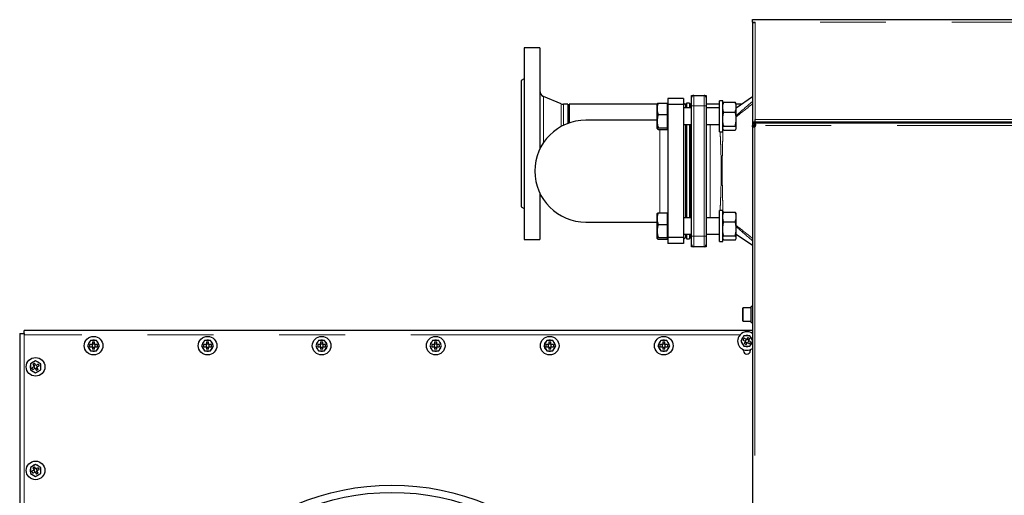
# Model space of a CAD drawing. Header units: millimetres. Extents: x 20 to 263, y 82 to 179.
# Tile 62 of 76: x 149 to 168, y 170 to 179. Entities that reach past the tile are written whole.
import ezdxf

# ---------------------------------------------------------------- set-up
doc = ezdxf.new("R2010")
doc.units = ezdxf.units.MM
doc.linetypes.add('PHANTOM', pattern=[12.7, 6.35, -1.27, 1.27, -1.27, 1.27, -1.27])

msp = doc.modelspace()

# ---------------------------------------------------------------- linework, layer by layer
at = {"color": 7, "linetype": 'Continuous', "lineweight": 25}
for p, q in [((163.15, 179.003), (163.2, 179.003)), ((163.15, 178.953), (163.15, 179.003)), ((163.15, 178.953), (163.2, 178.953)), ((163.15, 178.953), (163.15, 178.938)), ((163.15, 178.938), (163.15, 177.023)), ((163.175, 178.948), (163.175, 178.953)), ((163.2, 179.003), (173.34, 179.003)), ((159.043, 178.458), (158.743, 178.458)), ((158.743, 178.458), (158.743, 174.758)), ((159.043, 178.458), (159.043, 176.5)), ((158.743, 177.862), (158.683, 177.828)), ((158.683, 177.828), (158.683, 175.388)), ((159.453, 177.378), (159.116, 177.521)), ((161.813, 177.478), (161.513, 177.478)), ((161.513, 177.478), (161.513, 177.362)), ((161.813, 177.478), (161.813, 177.362)), ((161.973, 177.538), (162.013, 177.538)), ((161.973, 177.498), (161.973, 177.538)), ((161.973, 177.338), (161.973, 177.498)), ((162.013, 177.538), (162.213, 177.538)), ((162.213, 177.538), (162.253, 177.538)), ((162.253, 177.538), (162.253, 177.498)), ((162.253, 177.498), (162.253, 177.338)), ((162.573, 177.438), (162.513, 177.438)), ((162.513, 177.43), (162.513, 177.438)), ((162.513, 176.838), (162.513, 177.43)), ((162.573, 177.43), (162.573, 177.438)), ((162.573, 176.838), (162.573, 177.43)), ((163.15, 177.509), (162.833, 177.293)), ((159.583, 177.369), (159.499, 177.369)), ((159.583, 177.369), (159.583, 176.998)), ((161.307, 177.369), (159.613, 177.369)), ((159.613, 177.369), (159.613, 177.009)), ((161.307, 177.282), (161.307, 177.378)), ((161.307, 177.043), (161.307, 177.282)), ((161.328, 177.393), (161.507, 177.393)), ((161.507, 177.282), (161.507, 177.393)), ((161.513, 177.378), (161.507, 177.378)), ((161.507, 177.171), (161.507, 177.282)), ((161.813, 177.362), (161.513, 177.362)), ((161.513, 177.362), (161.513, 174.793)), ((161.853, 177.358), (161.813, 177.398)), ((161.813, 177.362), (161.813, 174.793)), ((161.973, 177.298), (161.813, 177.298)), ((161.873, 177.369), (161.842, 177.369)), ((161.873, 177.358), (161.853, 177.358)), ((161.853, 177.358), (161.853, 177.298)), ((161.933, 177.388), (161.873, 177.388)), ((161.873, 177.388), (161.873, 177.298)), ((161.933, 177.388), (161.933, 177.298)), ((161.966, 177.369), (161.933, 177.369)), ((161.943, 177.358), (161.933, 177.358)), ((161.973, 174.818), (161.973, 177.338)), ((162.513, 177.369), (162.253, 177.369)), ((162.253, 177.338), (162.253, 174.818)), ((162.513, 177.298), (162.253, 177.298)), ((162.578, 177.39), (162.573, 177.38)), ((162.593, 177.408), (162.813, 177.408)), ((162.833, 177.38), (162.828, 177.39)), ((162.833, 177.334), (162.833, 177.38)), ((162.944, 177.369), (162.833, 177.369)), ((162.833, 177.291), (162.833, 177.334)), ((162.833, 177.113), (162.833, 177.291)), ((161.307, 177.063), (159.933, 177.063)), ((161.307, 176.9), (161.307, 177.043)), ((161.328, 177.171), (161.507, 177.171)), ((161.507, 177.043), (161.507, 177.171)), ((161.507, 176.916), (161.507, 177.043)), ((162.593, 177.217), (162.813, 177.217)), ((162.833, 177.052), (162.833, 177.113)), ((162.833, 176.917), (162.833, 177.052)), ((163.2, 177.023), (163.2, 177.073)), ((161.328, 176.916), (161.507, 176.916)), ((161.328, 176.884), (161.507, 176.884)), ((161.507, 176.9), (161.507, 176.916)), ((161.507, 176.884), (161.507, 176.9)), ((161.507, 176.898), (161.513, 176.898)), ((161.813, 176.978), (161.973, 176.978)), ((161.853, 176.978), (161.853, 176.078)), ((161.873, 176.978), (161.873, 175.177)), ((161.933, 176.978), (161.933, 175.177)), ((162.253, 176.978), (162.513, 176.978)), ((162.573, 176.896), (162.578, 176.887)), ((162.593, 176.948), (162.813, 176.948)), ((162.593, 176.869), (162.813, 176.869)), ((162.828, 176.887), (162.833, 176.896)), ((162.833, 176.899), (162.833, 176.917)), ((162.833, 176.896), (162.833, 176.899)), ((163.15, 177.023), (163.15, 176.958)), ((163.2, 177.023), (163.15, 177.023)), ((163.15, 176.935), (163.15, 176.958)), ((163.15, 176.958), (163.17, 176.958)), ((163.17, 176.935), (163.15, 176.935)), ((163.15, 176.935), (163.15, 166.89)), ((163.17, 176.935), (163.17, 176.958)), ((163.195, 176.958), (163.17, 176.958)), ((163.175, 177.023), (163.175, 177.003)), ((163.175, 176.999), (163.175, 177.003)), ((210.342, 177.003), (163.175, 177.003)), ((163.175, 176.981), (163.175, 176.999)), ((163.205, 176.958), (163.195, 176.958)), ((173.34, 177.023), (163.2, 177.023)), ((164.546, 177.023), (164.546, 177.003)), ((164.598, 177.023), (164.598, 177.003)), ((164.702, 177.023), (164.702, 177.003)), ((164.754, 177.023), (164.754, 177.003)), ((162.513, 176.838), (162.573, 176.838)), ((161.853, 176.078), (161.853, 175.177)), ((159.043, 175.656), (159.043, 174.758)), ((158.683, 175.388), (158.743, 175.353)), ((161.307, 175.16), (161.307, 175.257)), ((161.307, 174.922), (161.307, 175.16)), ((161.328, 175.271), (161.507, 175.271)), ((161.507, 175.16), (161.507, 175.271)), ((161.513, 175.257), (161.507, 175.257)), ((161.507, 175.049), (161.507, 175.16)), ((161.973, 175.177), (161.813, 175.177)), ((162.513, 175.177), (162.253, 175.177)), ((162.573, 175.317), (162.513, 175.317)), ((162.513, 175.309), (162.513, 175.317)), ((162.513, 174.717), (162.513, 175.309)), ((162.573, 175.309), (162.573, 175.317)), ((162.573, 174.717), (162.573, 175.309)), ((162.578, 175.268), (162.573, 175.259)), ((162.593, 175.287), (162.813, 175.287)), ((162.833, 175.259), (162.828, 175.268)), ((162.833, 175.213), (162.833, 175.259)), ((162.833, 175.17), (162.833, 175.213)), ((162.833, 174.992), (162.833, 175.17)), ((159.933, 175.093), (161.307, 175.093)), ((161.328, 175.049), (161.507, 175.049)), ((161.507, 174.922), (161.507, 175.049)), ((162.593, 175.096), (162.813, 175.096)), ((162.833, 174.931), (162.833, 174.992)), ((158.743, 174.758), (159.043, 174.758)), ((161.307, 174.779), (161.307, 174.922)), ((161.328, 174.795), (161.507, 174.795)), ((161.328, 174.762), (161.507, 174.762)), ((161.507, 174.795), (161.507, 174.922)), ((161.507, 174.779), (161.507, 174.795)), ((161.507, 174.762), (161.507, 174.779)), ((161.507, 174.777), (161.513, 174.777)), ((161.813, 174.793), (161.513, 174.793)), ((161.513, 174.793), (161.513, 174.678)), ((161.813, 174.857), (161.973, 174.857)), ((161.813, 174.758), (161.853, 174.798)), ((161.813, 174.793), (161.813, 174.678)), ((161.853, 174.857), (161.853, 174.798)), ((161.853, 174.798), (161.873, 174.798)), ((161.873, 174.857), (161.873, 174.768)), ((161.873, 174.768), (161.933, 174.768)), ((161.933, 174.857), (161.933, 174.768)), ((161.933, 174.798), (161.943, 174.798)), ((161.973, 174.658), (161.973, 174.818)), ((162.253, 174.857), (162.513, 174.857)), ((162.253, 174.818), (162.253, 174.658)), ((162.573, 174.775), (162.578, 174.765)), ((162.593, 174.827), (162.813, 174.827)), ((162.828, 174.765), (162.833, 174.775)), ((162.833, 174.796), (162.833, 174.931)), ((162.833, 174.862), (163.15, 174.646)), ((162.833, 174.778), (162.833, 174.796)), ((162.833, 174.775), (162.833, 174.778)), ((161.813, 174.678), (161.513, 174.678)), ((161.973, 174.618), (161.973, 174.658)), ((162.013, 174.618), (161.973, 174.618)), ((162.213, 174.618), (162.013, 174.618)), ((162.253, 174.618), (162.213, 174.618)), ((162.253, 174.658), (162.253, 174.618)), ((162.513, 174.717), (162.573, 174.717)), ((162.593, 174.747), (162.813, 174.747)), ((162.96, 173.188), (162.96, 173.428)), ((163.12, 173.438), (162.97, 173.438)), ((163.15, 173.465), (163.12, 173.465)), ((163.12, 173.151), (163.12, 173.465)), ((162.97, 173.178), (163.12, 173.178)), ((163.12, 173.151), (163.15, 173.151)), ((149.01, 172.941), (149.01, 157.663)), ((149.01, 172.941), (149.095, 172.941)), ((149.095, 172.941), (149.095, 173.001)), ((163.15, 173.001), (149.095, 173.001)), ((149.095, 172.941), (149.095, 172.916)), ((162.982, 172.896), (162.925, 172.796)), ((163.098, 172.896), (162.982, 172.896)), ((163.058, 172.867), (163.033, 172.823)), ((163.058, 172.867), (163.093, 172.847)), ((163.15, 172.805), (163.098, 172.896)), ((150.377, 172.806), (150.32, 172.706)), ((150.32, 172.706), (150.377, 172.606)), ((150.415, 172.726), (150.365, 172.726)), ((150.365, 172.686), (150.365, 172.726)), ((150.365, 172.686), (150.415, 172.686)), ((150.493, 172.806), (150.377, 172.806)), ((150.405, 172.726), (150.405, 172.686)), ((150.415, 172.777), (150.455, 172.777)), ((150.415, 172.777), (150.415, 172.726)), ((150.455, 172.736), (150.415, 172.736)), ((150.415, 172.686), (150.415, 172.636)), ((150.415, 172.676), (150.455, 172.676)), ((150.455, 172.726), (150.455, 172.777)), ((150.505, 172.726), (150.455, 172.726)), ((150.455, 172.636), (150.455, 172.686)), ((150.455, 172.686), (150.505, 172.686)), ((150.465, 172.686), (150.465, 172.726)), ((150.55, 172.706), (150.493, 172.806)), ((150.493, 172.606), (150.55, 172.706)), ((150.505, 172.726), (150.505, 172.686)), ((152.577, 172.806), (152.52, 172.706)), ((152.52, 172.706), (152.577, 172.606)), ((152.615, 172.726), (152.565, 172.726)), ((152.565, 172.686), (152.565, 172.726)), ((152.565, 172.686), (152.615, 172.686)), ((152.693, 172.806), (152.577, 172.806)), ((152.605, 172.726), (152.605, 172.686)), ((152.615, 172.777), (152.655, 172.777)), ((152.615, 172.777), (152.615, 172.726)), ((152.655, 172.736), (152.615, 172.736)), ((152.615, 172.686), (152.615, 172.636)), ((152.615, 172.676), (152.655, 172.676)), ((152.655, 172.726), (152.655, 172.777)), ((152.705, 172.726), (152.655, 172.726)), ((152.655, 172.636), (152.655, 172.686)), ((152.655, 172.686), (152.705, 172.686)), ((152.665, 172.686), (152.665, 172.726)), ((152.75, 172.706), (152.693, 172.806)), ((152.693, 172.606), (152.75, 172.706)), ((152.705, 172.726), (152.705, 172.686)), ((154.777, 172.806), (154.72, 172.706)), ((154.72, 172.706), (154.777, 172.606)), ((154.815, 172.726), (154.765, 172.726)), ((154.765, 172.686), (154.765, 172.726)), ((154.765, 172.686), (154.815, 172.686)), ((154.893, 172.806), (154.777, 172.806)), ((154.805, 172.726), (154.805, 172.686)), ((154.815, 172.777), (154.855, 172.777)), ((154.815, 172.777), (154.815, 172.726)), ((154.855, 172.736), (154.815, 172.736)), ((154.815, 172.686), (154.815, 172.636)), ((154.815, 172.676), (154.855, 172.676)), ((154.855, 172.726), (154.855, 172.777)), ((154.905, 172.726), (154.855, 172.726)), ((154.855, 172.636), (154.855, 172.686)), ((154.855, 172.686), (154.905, 172.686)), ((154.865, 172.686), (154.865, 172.726)), ((154.95, 172.706), (154.893, 172.806)), ((154.893, 172.606), (154.95, 172.706)), ((154.905, 172.726), (154.905, 172.686)), ((156.977, 172.806), (156.92, 172.706)), ((156.92, 172.706), (156.977, 172.606)), ((157.015, 172.726), (156.965, 172.726)), ((156.965, 172.686), (156.965, 172.726)), ((156.965, 172.686), (157.015, 172.686)), ((157.093, 172.806), (156.977, 172.806)), ((157.005, 172.726), (157.005, 172.686)), ((157.015, 172.777), (157.055, 172.777)), ((157.015, 172.777), (157.015, 172.726)), ((157.055, 172.736), (157.015, 172.736)), ((157.015, 172.686), (157.015, 172.636)), ((157.015, 172.676), (157.055, 172.676)), ((157.055, 172.726), (157.055, 172.777)), ((157.105, 172.726), (157.055, 172.726)), ((157.055, 172.636), (157.055, 172.686)), ((157.055, 172.686), (157.105, 172.686)), ((157.065, 172.686), (157.065, 172.726)), ((157.15, 172.706), (157.093, 172.806)), ((157.093, 172.606), (157.15, 172.706)), ((157.105, 172.726), (157.105, 172.686)), ((159.177, 172.806), (159.12, 172.706)), ((159.12, 172.706), (159.177, 172.606)), ((159.215, 172.726), (159.165, 172.726)), ((159.165, 172.686), (159.165, 172.726)), ((159.165, 172.686), (159.215, 172.686)), ((159.293, 172.806), (159.177, 172.806)), ((159.205, 172.726), (159.205, 172.686)), ((159.215, 172.777), (159.255, 172.777)), ((159.215, 172.777), (159.215, 172.726)), ((159.255, 172.736), (159.215, 172.736)), ((159.215, 172.686), (159.215, 172.636)), ((159.215, 172.676), (159.255, 172.676)), ((159.255, 172.726), (159.255, 172.777)), ((159.305, 172.726), (159.255, 172.726)), ((159.255, 172.636), (159.255, 172.686)), ((159.255, 172.686), (159.305, 172.686)), ((159.265, 172.686), (159.265, 172.726)), ((159.35, 172.706), (159.293, 172.806)), ((159.293, 172.606), (159.35, 172.706)), ((159.305, 172.726), (159.305, 172.686)), ((161.377, 172.806), (161.32, 172.706)), ((161.32, 172.706), (161.377, 172.606)), ((161.415, 172.726), (161.365, 172.726)), ((161.365, 172.686), (161.365, 172.726)), ((161.365, 172.686), (161.415, 172.686)), ((161.493, 172.806), (161.377, 172.806)), ((161.405, 172.726), (161.405, 172.686)), ((161.415, 172.777), (161.455, 172.777)), ((161.415, 172.777), (161.415, 172.726)), ((161.455, 172.736), (161.415, 172.736)), ((161.415, 172.686), (161.415, 172.636)), ((161.415, 172.676), (161.455, 172.676)), ((161.455, 172.726), (161.455, 172.777)), ((161.505, 172.726), (161.455, 172.726)), ((161.455, 172.636), (161.455, 172.686)), ((161.455, 172.686), (161.505, 172.686)), ((161.465, 172.686), (161.465, 172.726)), ((161.55, 172.706), (161.493, 172.806)), ((161.493, 172.606), (161.55, 172.706)), ((161.505, 172.726), (161.505, 172.686)), ((162.925, 172.796), (162.982, 172.696)), ((162.969, 172.813), (162.989, 172.848)), ((162.969, 172.813), (163.013, 172.788)), ((162.982, 172.696), (163.098, 172.696)), ((163.013, 172.788), (162.987, 172.745)), ((163.022, 172.725), (162.987, 172.745)), ((163.033, 172.823), (162.989, 172.848)), ((163.024, 172.828), (163.004, 172.793)), ((163.008, 172.78), (163.042, 172.76)), ((163.022, 172.725), (163.047, 172.768)), ((163.072, 172.812), (163.038, 172.832)), ((163.047, 172.768), (163.091, 172.743)), ((163.056, 172.763), (163.076, 172.798)), ((163.067, 172.803), (163.093, 172.847)), ((163.111, 172.778), (163.067, 172.803)), ((163.111, 172.778), (163.091, 172.743)), ((163.098, 172.696), (163.15, 172.786)), ((150.377, 172.606), (150.493, 172.606)), ((150.455, 172.636), (150.415, 172.636)), ((152.577, 172.606), (152.693, 172.606)), ((152.655, 172.636), (152.615, 172.636)), ((154.777, 172.606), (154.893, 172.606)), ((154.855, 172.636), (154.815, 172.636)), ((156.977, 172.606), (157.093, 172.606)), ((157.055, 172.636), (157.015, 172.636)), ((159.177, 172.606), (159.293, 172.606)), ((159.255, 172.636), (159.215, 172.636)), ((161.377, 172.606), (161.493, 172.606)), ((161.455, 172.636), (161.415, 172.636)), ((162.975, 172.606), (162.975, 172.628)), ((163.105, 172.628), (163.105, 172.606)), ((149.316, 172.412), (149.216, 172.354)), ((149.216, 172.354), (149.216, 172.239)), ((149.288, 172.304), (149.245, 172.279)), ((149.263, 172.348), (149.298, 172.368)), ((149.263, 172.348), (149.288, 172.304)), ((149.28, 172.299), (149.3, 172.264)), ((149.318, 172.333), (149.283, 172.313)), ((149.323, 172.324), (149.298, 172.368)), ((149.416, 172.354), (149.316, 172.412)), ((149.367, 172.349), (149.323, 172.324)), ((149.352, 172.294), (149.332, 172.329)), ((149.343, 172.289), (149.387, 172.314)), ((149.368, 172.246), (149.343, 172.289)), ((149.367, 172.349), (149.387, 172.314)), ((149.416, 172.239), (149.416, 172.354)), ((149.216, 172.239), (149.316, 172.181)), ((149.265, 172.244), (149.245, 172.279)), ((149.265, 172.244), (149.308, 172.269)), ((149.308, 172.269), (149.334, 172.226)), ((149.313, 172.261), (149.348, 172.281)), ((149.316, 172.181), (149.416, 172.239)), ((149.368, 172.246), (149.334, 172.226)), ((149.316, 170.412), (149.216, 170.354)), ((149.416, 170.354), (149.316, 170.412)), ((149.216, 170.354), (149.216, 170.239)), ((149.216, 170.239), (149.316, 170.181)), ((149.288, 170.304), (149.245, 170.279)), ((149.265, 170.244), (149.245, 170.279)), ((149.263, 170.348), (149.298, 170.368)), ((149.263, 170.348), (149.288, 170.304)), ((149.265, 170.244), (149.308, 170.269)), ((149.28, 170.299), (149.3, 170.264)), ((149.318, 170.333), (149.283, 170.313)), ((149.323, 170.324), (149.298, 170.368)), ((149.308, 170.269), (149.334, 170.226)), ((149.313, 170.261), (149.348, 170.281)), ((149.316, 170.181), (149.416, 170.239)), ((149.367, 170.349), (149.323, 170.324)), ((149.352, 170.294), (149.332, 170.329)), ((149.368, 170.246), (149.334, 170.226)), ((149.343, 170.289), (149.387, 170.314)), ((149.368, 170.246), (149.343, 170.289)), ((149.367, 170.349), (149.387, 170.314)), ((149.416, 170.239), (149.416, 170.354))]:
    msp.add_line(p, q, dxfattribs=at)
at = {"color": 8, "linetype": 'PHANTOM', "lineweight": 18}
for p, q in [((173.34, 178.953), (163.2, 178.953)), ((163.2, 178.953), (163.2, 177.073)), ((159.116, 177.521), (159.116, 176.628)), ((162.013, 177.538), (162.013, 177.338)), ((162.213, 177.338), (162.213, 177.538)), ((159.453, 177.378), (159.453, 176.937)), ((159.499, 177.369), (159.499, 176.962)), ((161.943, 177.298), (161.943, 177.358)), ((161.973, 177.338), (162.013, 177.338)), ((162.213, 177.338), (162.013, 177.338)), ((162.013, 177.338), (162.013, 174.818)), ((162.213, 177.338), (162.253, 177.338)), ((162.213, 174.818), (162.213, 177.338)), ((163.2, 177.073), (173.34, 177.073)), ((161.943, 175.177), (161.943, 176.978)), ((162.333, 176.978), (162.333, 175.177)), ((163.195, 176.958), (163.195, 176.935)), ((163.195, 176.935), (163.195, 166.89)), ((210.387, 176.958), (163.205, 176.958)), ((161.943, 174.798), (161.943, 174.857)), ((161.973, 174.818), (162.013, 174.818)), ((162.013, 174.818), (162.213, 174.818)), ((162.013, 174.818), (162.013, 174.618)), ((162.213, 174.818), (162.253, 174.818)), ((162.213, 174.618), (162.213, 174.818)), ((162.97, 173.438), (162.97, 173.178)), ((149.095, 172.916), (149.095, 157.688)), ((162.906, 172.916), (149.095, 172.916))]:
    msp.add_line(p, q, dxfattribs=at)
at = {"color": 7, "linetype": 'Continuous', "lineweight": 25}
for centre, radius in [((150.435, 172.706), 0.18), ((152.635, 172.706), 0.18), ((154.835, 172.706), 0.18), ((157.035, 172.706), 0.18), ((159.235, 172.706), 0.18), ((161.435, 172.706), 0.18), ((149.316, 172.297), 0.18), ((149.316, 170.297), 0.18), ((156.19, 165.302), 4.71), ((156.19, 165.302), 4.57)]:
    msp.add_circle(centre, radius, dxfattribs=at)
for centre, radius, start, end in [((159.163, 177.632), 0.12, 180, 247), ((162.013, 177.498), 0.04, 90, 180), ((162.213, 177.498), 0.04, 0, 90), ((159.499, 177.489), 0.12, 247, 270), ((161.943, 177.388), 0.03, 270, 0), ((159.933, 176.078), 0.985, 90, 270), ((163.175, 176.958), 0.03, 310.8816, 359.9332), ((159.163, 175.584), 0.12, 155.5706, 180), ((161.943, 174.768), 0.03, 0, 90), ((162.013, 174.658), 0.04, 180, 270), ((162.213, 174.658), 0.04, 270, 0), ((162.97, 173.428), 0.01, 90, 180), ((162.97, 173.188), 0.01, 180, 270), ((163.04, 172.796), 0.18, 150, 307.6699), ((163.04, 172.796), 0.18, 52.3301, 150), ((163.04, 172.796), 0.105, 132.2472, 167.7528), ((163.04, 172.796), 0.105, 72.2472, 107.7528), ((163.04, 172.796), 0.105, 12.2472, 47.7528), ((150.435, 172.706), 0.105, 132.2472, 167.7528), ((150.435, 172.706), 0.105, 192.2472, 227.7528), ((150.435, 172.706), 0.105, 72.2472, 107.7528), ((150.435, 172.706), 0.105, 12.2472, 47.7528), ((150.435, 172.706), 0.105, 312.2472, 347.7528), ((152.635, 172.706), 0.105, 132.2472, 167.7528), ((152.635, 172.706), 0.105, 192.2472, 227.7528), ((152.635, 172.706), 0.105, 72.2472, 107.7528), ((152.635, 172.706), 0.105, 12.2472, 47.7528), ((152.635, 172.706), 0.105, 312.2472, 347.7528), ((154.835, 172.706), 0.105, 132.2472, 167.7528), ((154.835, 172.706), 0.105, 192.2472, 227.7528), ((154.835, 172.706), 0.105, 72.2472, 107.7528), ((154.835, 172.706), 0.105, 12.2472, 47.7528), ((154.835, 172.706), 0.105, 312.2472, 347.7528), ((157.035, 172.706), 0.105, 132.2472, 167.7528), ((157.035, 172.706), 0.105, 192.2472, 227.7528), ((157.035, 172.706), 0.105, 72.2472, 107.7528), ((157.035, 172.706), 0.105, 12.2472, 47.7528), ((157.035, 172.706), 0.105, 312.2472, 347.7528), ((159.235, 172.706), 0.105, 132.2472, 167.7528), ((159.235, 172.706), 0.105, 192.2472, 227.7528), ((159.235, 172.706), 0.105, 72.2472, 107.7528), ((159.235, 172.706), 0.105, 12.2472, 47.7528), ((159.235, 172.706), 0.105, 312.2472, 347.7528), ((161.435, 172.706), 0.105, 132.2472, 167.7528), ((161.435, 172.706), 0.105, 192.2472, 227.7528), ((161.435, 172.706), 0.105, 72.2472, 107.7528), ((161.435, 172.706), 0.105, 12.2472, 47.7528), ((161.435, 172.706), 0.105, 312.2472, 347.7528), ((163.04, 172.796), 0.105, 192.2472, 227.7528), ((163.04, 172.796), 0.105, 252.2472, 287.7528), ((163.04, 172.796), 0.105, 312.2472, 347.7528), ((150.435, 172.706), 0.105, 252.2472, 287.7528), ((152.635, 172.706), 0.105, 252.2472, 287.7528), ((154.835, 172.706), 0.105, 252.2472, 287.7528), ((157.035, 172.706), 0.105, 252.2472, 287.7528), ((159.235, 172.706), 0.105, 252.2472, 287.7528), ((161.435, 172.706), 0.105, 252.2472, 287.7528), ((163.04, 172.606), 0.065, 180, 0), ((149.316, 172.297), 0.105, 162.2472, 197.7528), ((149.316, 172.297), 0.105, 102.2472, 137.7528), ((149.316, 172.297), 0.105, 42.2472, 77.7528), ((149.316, 172.297), 0.105, 342.2472, 17.7528), ((149.316, 172.297), 0.105, 222.2472, 257.7528), ((149.316, 172.297), 0.105, 282.2472, 317.7528), ((149.316, 170.297), 0.105, 102.2472, 137.7528), ((149.316, 170.297), 0.105, 42.2472, 77.7528), ((149.316, 170.297), 0.105, 162.2472, 197.7528), ((149.316, 170.297), 0.105, 222.2472, 257.7528), ((149.316, 170.297), 0.105, 282.2472, 317.7528), ((149.316, 170.297), 0.105, 342.2472, 17.7528)]:
    msp.add_arc(centre, radius, start, end, dxfattribs=at)
for points, knots in [([(163.15, 178.938), (163.151, 178.939), (163.152, 178.941), (163.161, 178.945), (163.174, 178.948), (163.188, 178.95), (163.197, 178.952), (163.2, 178.953)], [0, 0, 0, 0, 0.218164, 0.4363, 0.6545, 0.872654, 1, 1, 1, 1]), ([(161.328, 177.393), (161.326, 177.386), (161.319, 177.364), (161.309, 177.327), (161.308, 177.297), (161.307, 177.282)], [0, 0, 0, 0, 0.194804, 0.594666, 1, 1, 1, 1]), ([(161.307, 177.377), (161.307, 177.377), (161.307, 177.38), (161.312, 177.385), (161.323, 177.39), (161.328, 177.393)], [0, 0, 0, 0, 0.070096, 0.530789, 1, 1, 1, 1]), ([(161.307, 177.282), (161.307, 177.273), (161.308, 177.251), (161.314, 177.213), (161.324, 177.185), (161.328, 177.171)], [0, 0, 0, 0, 0.219141, 0.607268, 1, 1, 1, 1]), ([(162.573, 177.334), (162.573, 177.335), (162.576, 177.36), (162.585, 177.384), (162.593, 177.408)], [0, 0, 0, 0, 0.0300103, 1, 1, 1, 1]), ([(162.593, 177.217), (162.592, 177.22), (162.582, 177.244), (162.577, 177.269), (162.573, 177.291)], [0, 0, 0, 0, 0.1077986, 1, 1, 1, 1]), ([(162.593, 177.408), (162.592, 177.407), (162.586, 177.4), (162.583, 177.394), (162.58, 177.389)], [0, 0, 0, 0, 0.1728753, 1, 1, 1, 1]), ([(162.833, 177.334), (162.833, 177.335), (162.83, 177.36), (162.821, 177.384), (162.813, 177.408)], [0, 0, 0, 0, 0.030007, 1, 1, 1, 1]), ([(162.813, 177.408), (162.814, 177.407), (162.82, 177.4), (162.823, 177.394), (162.826, 177.389)], [0, 0, 0, 0, 0.1728753, 1, 1, 1, 1]), ([(162.813, 177.217), (162.814, 177.22), (162.824, 177.244), (162.829, 177.269), (162.833, 177.291)], [0, 0, 0, 0, 0.1077986, 1, 1, 1, 1]), ([(161.328, 177.171), (161.322, 177.15), (161.31, 177.108), (161.308, 177.065), (161.307, 177.043)], [0, 0, 0, 0, 0.495457, 1, 1, 1, 1]), ([(161.307, 177.043), (161.307, 177.04), (161.307, 177.017), (161.312, 176.974), (161.323, 176.936), (161.328, 176.916)], [0, 0, 0, 0, 0.070101, 0.530791, 1, 1, 1, 1]), ([(162.573, 177.113), (162.574, 177.121), (162.577, 177.156), (162.586, 177.191), (162.593, 177.217)], [0, 0, 0, 0, 0.230815, 1, 1, 1, 1]), ([(162.593, 176.948), (162.59, 176.959), (162.58, 176.993), (162.576, 177.028), (162.573, 177.052)], [0, 0, 0, 0, 0.316672, 1, 1, 1, 1]), ([(162.833, 177.113), (162.832, 177.121), (162.829, 177.156), (162.82, 177.191), (162.813, 177.217)], [0, 0, 0, 0, 0.230815, 1, 1, 1, 1]), ([(162.813, 176.948), (162.816, 176.959), (162.826, 176.993), (162.83, 177.028), (162.833, 177.052)], [0, 0, 0, 0, 0.316672, 1, 1, 1, 1]), ([(161.328, 176.916), (161.322, 176.913), (161.31, 176.908), (161.308, 176.903), (161.307, 176.9)], [0, 0, 0, 0, 0.4954572, 1, 1, 1, 1]), ([(161.307, 176.9), (161.307, 176.899), (161.307, 176.897), (161.312, 176.891), (161.323, 176.886), (161.328, 176.884)], [0, 0, 0, 0, 0.070104, 0.530793, 1, 1, 1, 1]), ([(162.573, 176.917), (162.573, 176.917), (162.576, 176.928), (162.585, 176.938), (162.593, 176.948)], [0, 0, 0, 0, 0.030004, 1, 1, 1, 1]), ([(162.593, 176.869), (162.592, 176.87), (162.582, 176.88), (162.577, 176.89), (162.573, 176.899)], [0, 0, 0, 0, 0.107791, 1, 1, 1, 1]), ([(162.833, 176.917), (162.833, 176.917), (162.83, 176.928), (162.821, 176.938), (162.813, 176.948)], [0, 0, 0, 0, 0.0300004, 1, 1, 1, 1]), ([(162.813, 176.869), (162.814, 176.87), (162.824, 176.88), (162.829, 176.89), (162.833, 176.899)], [0, 0, 0, 0, 0.107791, 1, 1, 1, 1]), ([(163.195, 176.935), (163.192, 176.934), (163.187, 176.931), (163.179, 176.929), (163.17, 176.928), (163.163, 176.927), (163.157, 176.928), (163.153, 176.929), (163.15, 176.931), (163.15, 176.934), (163.15, 176.935)], [0, 0, 0, 0, 0.115386, 0.238976, 0.368202, 0.499999, 0.631887, 0.760881, 0.883223, 1, 1, 1, 1]), ([(163.177, 176.928), (163.176, 176.928), (163.174, 176.928), (163.172, 176.929), (163.17, 176.932), (163.17, 176.934), (163.17, 176.935)], [0, 0, 0, 0, 0.249881, 0.4999, 0.747513, 1, 1, 1, 1]), ([(163.175, 176.999), (163.177, 176.999), (163.181, 176.999), (163.187, 176.998), (163.192, 176.995), (163.197, 176.991), (163.201, 176.985), (163.203, 176.978), (163.205, 176.968), (163.205, 176.961), (163.205, 176.958)], [0, 0, 0, 0, 0.088487, 0.183973, 0.291073, 0.411862, 0.545631, 0.69052, 0.841951, 1, 1, 1, 1]), ([(163.175, 176.981), (163.179, 176.981), (163.185, 176.98), (163.192, 176.979), (163.197, 176.976), (163.2, 176.973), (163.203, 176.969), (163.205, 176.963), (163.205, 176.96), (163.205, 176.958)], [0, 0, 0, 0, 0.249249, 0.374488, 0.499694, 0.6249, 0.74999, 0.873999, 1, 1, 1, 1]), ([(161.328, 175.271), (161.326, 175.264), (161.319, 175.243), (161.309, 175.206), (161.308, 175.176), (161.307, 175.16)], [0, 0, 0, 0, 0.194805, 0.594666, 1, 1, 1, 1]), ([(161.307, 175.255), (161.307, 175.256), (161.307, 175.259), (161.312, 175.264), (161.323, 175.269), (161.328, 175.271)], [0, 0, 0, 0, 0.0700966, 0.5307891, 1, 1, 1, 1]), ([(161.307, 175.16), (161.307, 175.152), (161.308, 175.129), (161.314, 175.092), (161.324, 175.064), (161.328, 175.049)], [0, 0, 0, 0, 0.21914, 0.607267, 1, 1, 1, 1]), ([(162.573, 175.213), (162.573, 175.213), (162.576, 175.238), (162.585, 175.263), (162.593, 175.287)], [0, 0, 0, 0, 0.030009, 1, 1, 1, 1]), ([(162.593, 175.096), (162.592, 175.099), (162.582, 175.123), (162.577, 175.148), (162.573, 175.17)], [0, 0, 0, 0, 0.107798, 1, 1, 1, 1]), ([(162.593, 175.287), (162.592, 175.285), (162.586, 175.279), (162.583, 175.273), (162.58, 175.267)], [0, 0, 0, 0, 0.172875, 1, 1, 1, 1]), ([(162.833, 175.213), (162.833, 175.213), (162.83, 175.238), (162.821, 175.263), (162.813, 175.287)], [0, 0, 0, 0, 0.030005, 1, 1, 1, 1]), ([(162.813, 175.287), (162.814, 175.285), (162.82, 175.279), (162.823, 175.273), (162.826, 175.267)], [0, 0, 0, 0, 0.172875, 1, 1, 1, 1]), ([(162.813, 175.096), (162.814, 175.099), (162.824, 175.123), (162.829, 175.148), (162.833, 175.17)], [0, 0, 0, 0, 0.107798, 1, 1, 1, 1]), ([(161.328, 175.049), (161.322, 175.029), (161.31, 174.987), (161.308, 174.944), (161.307, 174.922)], [0, 0, 0, 0, 0.495456, 1, 1, 1, 1]), ([(162.573, 174.992), (162.574, 175), (162.577, 175.035), (162.586, 175.07), (162.593, 175.096)], [0, 0, 0, 0, 0.230815, 1, 1, 1, 1]), ([(162.833, 174.992), (162.832, 175), (162.829, 175.035), (162.82, 175.07), (162.813, 175.096)], [0, 0, 0, 0, 0.230815, 1, 1, 1, 1]), ([(161.307, 174.922), (161.307, 174.919), (161.307, 174.896), (161.312, 174.853), (161.323, 174.814), (161.328, 174.795)], [0, 0, 0, 0, 0.0701, 0.530791, 1, 1, 1, 1]), ([(161.328, 174.795), (161.322, 174.792), (161.31, 174.787), (161.308, 174.781), (161.307, 174.779)], [0, 0, 0, 0, 0.495457, 1, 1, 1, 1]), ([(161.307, 174.779), (161.307, 174.778), (161.307, 174.775), (161.312, 174.77), (161.323, 174.765), (161.328, 174.762)], [0, 0, 0, 0, 0.070104, 0.530793, 1, 1, 1, 1]), ([(162.593, 174.827), (162.59, 174.837), (162.58, 174.872), (162.576, 174.907), (162.573, 174.931)], [0, 0, 0, 0, 0.316671, 1, 1, 1, 1]), ([(162.573, 174.796), (162.573, 174.796), (162.576, 174.807), (162.585, 174.817), (162.593, 174.827)], [0, 0, 0, 0, 0.030004, 1, 1, 1, 1]), ([(162.593, 174.747), (162.592, 174.748), (162.582, 174.758), (162.577, 174.769), (162.573, 174.778)], [0, 0, 0, 0, 0.107791, 1, 1, 1, 1]), ([(162.813, 174.827), (162.816, 174.837), (162.826, 174.872), (162.83, 174.907), (162.833, 174.931)], [0, 0, 0, 0, 0.316671, 1, 1, 1, 1]), ([(162.833, 174.796), (162.833, 174.796), (162.83, 174.807), (162.821, 174.817), (162.813, 174.827)], [0, 0, 0, 0, 0.03, 1, 1, 1, 1]), ([(162.813, 174.747), (162.814, 174.748), (162.824, 174.758), (162.829, 174.769), (162.833, 174.778)], [0, 0, 0, 0, 0.107791, 1, 1, 1, 1])]:
    msp.add_open_spline(points, degree=3, knots=knots, dxfattribs=at)
at = {"color": 8, "linetype": 'PHANTOM', "lineweight": 18}
for points, knots in [([(162.833, 177.151), (162.922, 177.229), (163.028, 177.321), (163.134, 177.412), (163.15, 177.425)], [0, 0, 0, 0, 0.8454746, 1, 1, 1, 1]), ([(163.15, 177.379), (163.135, 177.367), (163.029, 177.282), (162.924, 177.199), (162.833, 177.127)], [0, 0, 0, 0, 0.140344, 1, 1, 1, 1]), ([(161.359, 176.078), (161.359, 176.116), (161.359, 176.208), (161.359, 176.327), (161.359, 176.432), (161.359, 176.534), (161.358, 176.629), (161.358, 176.717), (161.358, 176.758), (161.357, 176.816), (161.357, 176.854), (161.357, 176.883), (161.357, 176.884)], [0, 0, 0, 0, 0.1212977, 0.294486, 0.3836723, 0.4728589, 0.646055, 0.735243, 0.824431, 0.8251751, 0.9989184, 1, 1, 1, 1]), ([(162.576, 176.884), (162.576, 176.866), (162.575, 176.819), (162.574, 176.733), (162.571, 176.631), (162.569, 176.528), (162.566, 176.419), (162.564, 176.307), (162.563, 176.193), (162.563, 176.067), (162.563, 175.931), (162.565, 175.797), (162.568, 175.678), (162.57, 175.571), (162.573, 175.458), (162.575, 175.353), (162.576, 175.291), (162.576, 175.265)], [0, 0, 0, 0, 0.0433341, 0.1169755, 0.1804919, 0.2441858, 0.3077025, 0.3708083, 0.4340929, 0.497189, 0.5770488, 0.6569147, 0.7205256, 0.7843167, 0.8479313, 0.9362629, 1, 1, 1, 1]), ([(162.522, 175.317), (162.522, 175.331), (162.525, 175.379), (162.529, 175.468), (162.534, 175.577), (162.537, 175.681), (162.54, 175.799), (162.542, 175.932), (162.543, 176.067), (162.543, 176.193), (162.541, 176.306), (162.539, 176.417), (162.536, 176.523), (162.532, 176.624), (162.528, 176.722), (162.524, 176.794), (162.522, 176.83), (162.522, 176.838)], [0, 0, 0, 0, 0.0376353, 0.1298066, 0.1968356, 0.2640784, 0.3311065, 0.4157343, 0.5003618, 0.5671992, 0.6342502, 0.7010883, 0.7679244, 0.8349735, 0.9018103, 0.9785919, 1, 1, 1, 1]), ([(161.357, 175.271), (161.357, 175.284), (161.358, 175.328), (161.358, 175.4), (161.358, 175.486), (161.359, 175.577), (161.359, 175.676), (161.359, 175.78), (161.359, 175.869), (161.359, 175.969), (161.359, 176.041), (161.359, 176.078)], [0, 0, 0, 0, 0.067335, 0.240397, 0.329516, 0.418635, 0.591655, 0.680753, 0.769852, 0.884222, 1, 1, 1, 1]), ([(162.833, 175.028), (162.924, 174.956), (163.029, 174.873), (163.135, 174.788), (163.15, 174.776)], [0, 0, 0, 0, 0.859656, 1, 1, 1, 1]), ([(163.15, 174.73), (163.134, 174.744), (163.028, 174.834), (162.922, 174.926), (162.833, 175.004)], [0, 0, 0, 0, 0.154525, 1, 1, 1, 1])]:
    msp.add_open_spline(points, degree=3, knots=knots, dxfattribs=at)

doc.saveas('drawing.dxf')
